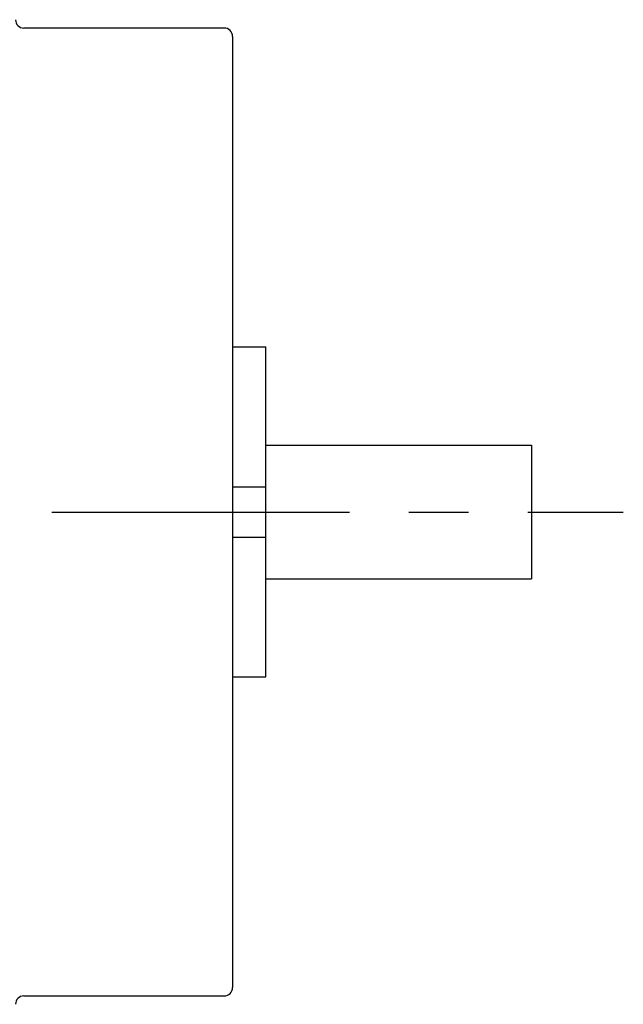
# Model space of a CAD drawing. Extents: x -6.4 to 47.3, y 2.1 to 24.3.
# Tile 4 of 4: x 36.9 to 38.3, y 21.2 to 23.5. Entities that reach past the tile are written whole.
import ezdxf

# ---------------------------------------------------------------- set-up
doc = ezdxf.new("R2010")
doc.units = 0
doc.header["$LTSCALE"] = 1.87
doc.header["$MEASUREMENT"] = 0
doc.linetypes.add('CENTER', pattern=[0.6, 0.375, -0.075, 0.075, -0.075])
doc.layers.get('0').update_dxf_attribs({"linetype": 'CONTINUOUS'})

msp = doc.modelspace()

# ---------------------------------------------------------------- linework, layer by layer
for p, q in [((37.3383, 23.5298), (36.8659, 23.5298)), ((37.358, 23.5102), (37.358, 21.2661)), ((37.358, 22.7774), (37.4364, 22.7774)), ((37.4364, 21.9989), (37.4364, 22.7774)), ((37.4364, 22.5456), (38.0625, 22.5456)), ((38.0625, 22.5456), (38.0625, 22.2306)), ((37.358, 22.4472), (37.4364, 22.4472)), ((37.358, 22.3291), (37.4364, 22.3291)), ((37.4364, 22.2306), (38.0625, 22.2306)), ((37.358, 21.9989), (37.4364, 21.9989)), ((36.8659, 21.2464), (37.3383, 21.2464))]:
    msp.add_line(p, q)
at = {"color": 2, "linetype": 'CENTER'}
msp.add_line((6.6381, 22.3881), (38.279, 22.3881), dxfattribs=at)
for centre, start, end in [((36.8659, 23.5495), 180, 270), ((37.3383, 23.5102), 0, 90), ((37.3383, 21.2661), 270, 0), ((36.8659, 21.2267), 90, 180)]:
    msp.add_arc(centre, 0.0197, start, end)

doc.saveas('drawing.dxf')
